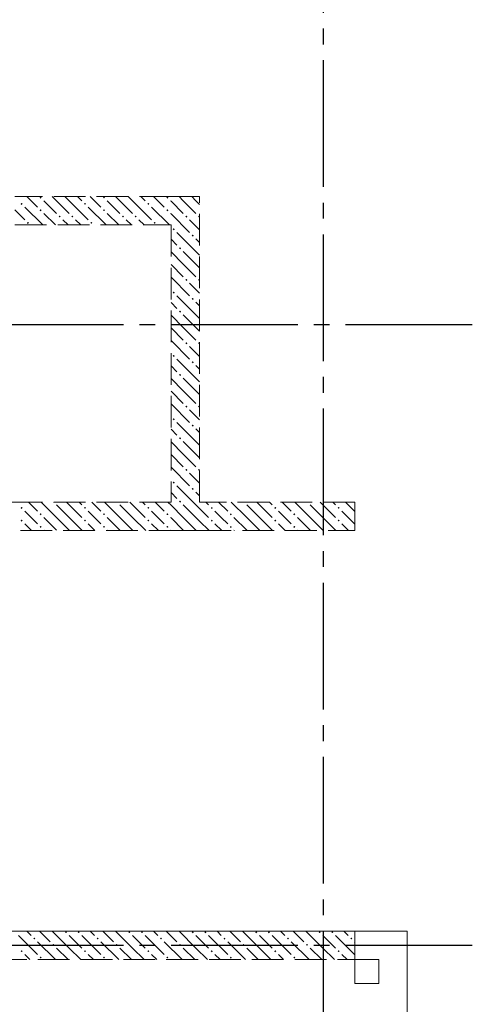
# Model space of a CAD drawing. Header units: millimetres. Extents: x 0 to 42908, y 0 to 59400.
# Tile 22 of 25: x 19909 to 22764, y 41958 to 48177. Entities that reach past the tile are written whole.
import ezdxf

# ---------------------------------------------------------------- set-up
doc = ezdxf.new("R2010")
doc.units = ezdxf.units.MM
doc.linetypes.add('______2', pattern=[270, 200, -70])
doc.linetypes.add('______5', pattern=[1100, 800, -100, 100, -100])
for name, color, linetype, lineweight in [('ЖБ Перекрытие верхний уровень', 7, 'Continuous', 35), ('ЖБ Стена верхний уровень', 7, 'Continuous', 35), ('Оси', 40, '______5', 18)]:
    doc.layers.add(name, color=color, linetype=linetype, lineweight=lineweight)

msp = doc.modelspace()

# ---------------------------------------------------------------- hatches: boundary and pattern name
at = {"layer": 'ЖБ Стена верхний уровень', "linetype": 'Continuous', "lineweight": 18, "transparency": 33554687}
for points in [[(19914.5, 47013.1), (19921, 47019.6), (19927.4, 47013.1), (19921, 47006.6)], [(20034.5, 47053.1), (20040.9, 47059.6), (20047.4, 47053.1), (20040.9, 47046.6)], [(20314.5, 47013.1), (20321, 47019.6), (20327.4, 47013.1), (20321, 47006.6)], [(20434.5, 47053.1), (20440.9, 47059.6), (20447.4, 47053.1), (20440.9, 47046.6)], [(20714.5, 47013.1), (20721, 47019.6), (20727.4, 47013.1), (20721, 47006.6)], [(20834.5, 47053.1), (20840.9, 47059.6), (20847.4, 47053.1), (20840.9, 47046.6)], [(20034.5, 46973.1), (20040.9, 46979.6), (20047.4, 46973.1), (20040.9, 46966.6)], [(20434.5, 46973.1), (20440.9, 46979.6), (20447.4, 46973.1), (20440.9, 46966.6)], [(20834.5, 46973.1), (20840.9, 46979.6), (20847.4, 46973.1), (20840.9, 46966.6)], [(19954.4, 46893.1), (19960.9, 46899.6), (19967.4, 46893.1), (19960.9, 46886.6)], [(20154.4, 46933.1), (20160.9, 46939.6), (20167.4, 46933.1), (20160.9, 46926.6)], [(20234.5, 46933.1), (20240.9, 46939.6), (20247.4, 46933.1), (20240.9, 46926.6)], [(20354.4, 46893.1), (20360.9, 46899.6), (20367.4, 46893.1), (20360.9, 46886.6)], [(20554.4, 46933.1), (20560.9, 46939.6), (20567.4, 46933.1), (20560.9, 46926.6)], [(20634.5, 46933.1), (20640.9, 46939.6), (20647.4, 46933.1), (20640.9, 46926.6)], [(20754.4, 46893.1), (20760.9, 46899.6), (20767.4, 46893.1), (20760.9, 46886.6)], [(20954.4, 46933.1), (20960.9, 46939.6), (20967.4, 46933.1), (20960.9, 46926.6)], [(21034.5, 46933.1), (21040.9, 46939.6), (21044, 46936.6), (21044, 46929.7), (21040.9, 46926.6)], [(20874.5, 46853.1), (20881, 46859.6), (20887.5, 46853.1), (20881, 46846.6)], [(20994.5, 46813.1), (21001, 46819.6), (21007.5, 46813.1), (21001, 46806.6)], [(20914.5, 46733.1), (20921, 46739.6), (20927.4, 46733.1), (20921, 46726.6)], [(20954.4, 46533.1), (20960.9, 46539.6), (20967.4, 46533.1), (20960.9, 46526.6)], [(21034.5, 46533.1), (21040.9, 46539.6), (21044, 46536.6), (21044, 46529.7), (21040.9, 46526.6)], [(20874.5, 46453.1), (20881, 46459.6), (20887.5, 46453.1), (20881, 46446.6)], [(20994.5, 46413.1), (21001, 46419.6), (21007.5, 46413.1), (21001, 46406.6)], [(20914.5, 46333.1), (20921, 46339.6), (20927.4, 46333.1), (20921, 46326.6)], [(20954.4, 46133.1), (20960.9, 46139.6), (20967.4, 46133.1), (20960.9, 46126.6)], [(21034.5, 46133.1), (21040.9, 46139.6), (21044, 46136.6), (21044, 46129.7), (21040.9, 46126.6)], [(20874.5, 46053.1), (20881, 46059.6), (20887.5, 46053.1), (20881, 46046.6)], [(20994.5, 46013.1), (21001, 46019.6), (21007.5, 46013.1), (21001, 46006.6)], [(20914.5, 45933.1), (20921, 45939.6), (20927.4, 45933.1), (20921, 45926.6)], [(20954.4, 45733.1), (20960.9, 45739.6), (20967.4, 45733.1), (20960.9, 45726.6)], [(21034.5, 45733.1), (21040.9, 45739.6), (21044, 45736.6), (21044, 45729.7), (21040.9, 45726.6)], [(20874.5, 45653.1), (20881, 45659.6), (20887.5, 45653.1), (20881, 45646.6)], [(20994.5, 45613.1), (21001, 45619.6), (21007.5, 45613.1), (21001, 45606.6)], [(20914.5, 45533.1), (20921, 45539.6), (20927.4, 45533.1), (20921, 45526.6)], [(20954.4, 45333.1), (20960.9, 45339.6), (20967.4, 45333.1), (20960.9, 45326.6)], [(21034.5, 45333.1), (21040.9, 45339.6), (21044, 45336.6), (21044, 45329.7), (21040.9, 45326.6)], [(20874.5, 45253.1), (20881, 45259.6), (20887.5, 45253.1), (20881, 45246.6)], [(20994.5, 45213.1), (21001, 45219.6), (21007.5, 45213.1), (21001, 45206.6)], [(19914.5, 45093.1), (19921, 45099.6), (19927.4, 45093.1), (19921, 45086.6)], [(20124.3, 45130), (20121, 45126.6), (20117.6, 45130)], [(20314.5, 45093.1), (20321, 45099.6), (20327.4, 45093.1), (20321, 45086.6)], [(20524.3, 45130), (20521, 45126.6), (20517.6, 45130)], [(20714.5, 45093.1), (20721, 45099.6), (20727.4, 45093.1), (20721, 45086.6)], [(20914.5, 45133.1), (20921, 45139.6), (20927.4, 45133.1), (20921, 45126.6)], [(21114.5, 45093.1), (21121, 45099.6), (21127.4, 45093.1), (21121, 45086.6)], [(21324.3, 45130), (21321, 45126.6), (21317.6, 45130)], [(21514.5, 45093.1), (21521, 45099.6), (21527.4, 45093.1), (21521, 45086.6)], [(21724.3, 45130), (21721, 45126.6), (21717.6, 45130)], [(21914.5, 45093.1), (21921, 45099.6), (21927.4, 45093.1), (21921, 45086.6)], [(20034.5, 45053.1), (20040.9, 45059.6), (20047.4, 45053.1), (20040.9, 45046.6)], [(20434.5, 45053.1), (20440.9, 45059.6), (20447.4, 45053.1), (20440.9, 45046.6)], [(20834.5, 45053.1), (20840.9, 45059.6), (20847.4, 45053.1), (20840.9, 45046.6)], [(21234.5, 45053.1), (21240.9, 45059.6), (21247.4, 45053.1), (21240.9, 45046.6)], [(21634.5, 45053.1), (21640.9, 45059.6), (21647.4, 45053.1), (21640.9, 45046.6)], [(19914.5, 45013.1), (19921, 45019.6), (19927.4, 45013.1), (19921, 45006.6)], [(20034.5, 44973.1), (20040.9, 44979.6), (20047.4, 44973.1), (20040.9, 44966.6)], [(20314.5, 45013.1), (20321, 45019.6), (20327.4, 45013.1), (20321, 45006.6)], [(20434.5, 44973.1), (20440.9, 44979.6), (20447.4, 44973.1), (20440.9, 44966.6)], [(20714.5, 45013.1), (20721, 45019.6), (20727.4, 45013.1), (20721, 45006.6)], [(20834.5, 44973.1), (20840.9, 44979.6), (20847.4, 44973.1), (20840.9, 44966.6)], [(21114.5, 45013.1), (21121, 45019.6), (21127.4, 45013.1), (21121, 45006.6)], [(21234.5, 44973.1), (21240.9, 44979.6), (21247.4, 44973.1), (21240.9, 44966.6)], [(21514.5, 45013.1), (21521, 45019.6), (21527.4, 45013.1), (21521, 45006.6)], [(21634.5, 44973.1), (21640.9, 44979.6), (21647.4, 44973.1), (21640.9, 44966.6)], [(21914.5, 45013.1), (21921, 45019.6), (21927.4, 45013.1), (21921, 45006.6)], [(20194.5, 42413.1), (20201, 42419.6), (20207.5, 42413.1), (20201, 42406.6)], [(20274.5, 42413.1), (20281, 42419.6), (20287.5, 42413.1), (20281, 42406.6)], [(20594.5, 42413.1), (20601, 42419.6), (20607.5, 42413.1), (20601, 42406.6)], [(20674.5, 42413.1), (20681, 42419.6), (20687.5, 42413.1), (20681, 42406.6)], [(20994.5, 42413.1), (21001, 42419.6), (21007.5, 42413.1), (21001, 42406.6)], [(21074.5, 42413.1), (21081, 42419.6), (21087.5, 42413.1), (21081, 42406.6)], [(21394.5, 42413.1), (21401, 42419.6), (21407.5, 42413.1), (21401, 42406.6)], [(21474.5, 42413.1), (21481, 42419.6), (21487.5, 42413.1), (21481, 42406.6)], [(21794.5, 42413.1), (21801, 42419.6), (21807.5, 42413.1), (21801, 42406.6)], [(21874.5, 42413.1), (21881, 42419.6), (21887.5, 42413.1), (21881, 42406.6)], [(19994.5, 42373.1), (20001, 42379.6), (20007.5, 42373.1), (20001, 42366.6)], [(20394.5, 42373.1), (20401, 42379.6), (20407.5, 42373.1), (20401, 42366.6)], [(20794.5, 42373.1), (20801, 42379.6), (20807.5, 42373.1), (20801, 42366.6)], [(21194.5, 42373.1), (21201, 42379.6), (21207.5, 42373.1), (21201, 42366.6)], [(21594.5, 42373.1), (21601, 42379.6), (21607.5, 42373.1), (21601, 42366.6)], [(21994.5, 42373.1), (22001, 42379.6), (22007.5, 42373.1), (22001, 42366.6)], [(19914.5, 42293.1), (19921, 42299.6), (19927.4, 42293.1), (19921, 42286.6)], [(20114.5, 42333.1), (20121, 42339.6), (20127.4, 42333.1), (20121, 42326.6)], [(20314.5, 42293.1), (20321, 42299.6), (20327.4, 42293.1), (20321, 42286.6)], [(20514.5, 42333.1), (20521, 42339.6), (20527.4, 42333.1), (20521, 42326.6)], [(20714.5, 42293.1), (20721, 42299.6), (20727.4, 42293.1), (20721, 42286.6)], [(20914.5, 42333.1), (20921, 42339.6), (20927.4, 42333.1), (20921, 42326.6)], [(21114.5, 42293.1), (21121, 42299.6), (21127.4, 42293.1), (21121, 42286.6)], [(21314.5, 42333.1), (21321, 42339.6), (21327.4, 42333.1), (21321, 42326.6)], [(21514.5, 42293.1), (21521, 42299.6), (21527.4, 42293.1), (21521, 42286.6)], [(21714.5, 42333.1), (21721, 42339.6), (21727.4, 42333.1), (21721, 42326.6)], [(21914.5, 42293.1), (21921, 42299.6), (21927.4, 42293.1), (21921, 42286.6)], [(20034.5, 42253.1), (20040.9, 42259.6), (20047.4, 42253.1), (20040.9, 42246.6)], [(20434.5, 42253.1), (20440.9, 42259.6), (20447.4, 42253.1), (20440.9, 42246.6)], [(20834.5, 42253.1), (20840.9, 42259.6), (20847.4, 42253.1), (20840.9, 42246.6)], [(21234.5, 42253.1), (21240.9, 42259.6), (21247.4, 42253.1), (21240.9, 42246.6)], [(21634.5, 42253.1), (21640.9, 42259.6), (21647.4, 42253.1), (21640.9, 42246.6)]]:
    msp.add_hatch(color=7, dxfattribs=at).paths.add_polyline_path(points, flags=16)

# ---------------------------------------------------------------- linework, layer by layer
at = {"layer": 'ЖБ Перекрытие верхний уровень', "color": 7, "linetype": 'Continuous', "lineweight": 18, "transparency": 33554687}
for p, q in [((22174, 42420), (16924, 42420)), ((22354, 42420), (22174, 42420)), ((22354, 33070), (22354, 42420)), ((22024, 42090), (22024, 42240)), ((22024, 42240), (22174, 42240)), ((22174, 42240), (22174, 42090)), ((22174, 42090), (22024, 42090))]:
    msp.add_line(p, q, dxfattribs=at)
at = {"layer": 'ЖБ Стена верхний уровень', "color": 251, "linetype": '______2', "lineweight": 13, "true_color": 0x656565, "transparency": 33554687}
for p, q in [((20864, 47060), (19879, 47060)), ((21044, 47060), (20864, 47060)), ((21044, 45130), (21044, 47060)), ((19879, 46880), (20864, 46880)), ((20864, 46880), (20864, 45130)), ((20864, 45130), (18204, 45130)), ((22024, 45130), (21044, 45130)), ((22024, 44950), (22024, 45130)), ((18024, 44950), (20864, 44950)), ((20864, 44950), (21044, 44950)), ((21044, 44950), (22024, 44950)), ((22024, 42420), (16924, 42420)), ((22024, 42240), (22024, 42420)), ((16244, 42240), (22024, 42240))]:
    msp.add_line(p, q, dxfattribs=at)
at = {"layer": 'ЖБ Стена верхний уровень', "color": 9, "linetype": 'Continuous', "lineweight": 18, "true_color": 0xc7c7c7, "transparency": 33554687}
for p, q in [((19981, 47033.1), (19954.1, 47060)), ((20021, 46993.1), (19981, 47033.1)), ((20060.9, 47033.1), (20140.9, 46953.1)), ((20140.9, 47033.1), (20114.1, 47060)), ((20140.9, 47033.1), (20221, 46953.1)), ((20194.1, 47060), (20221, 47033.1)), ((20221, 47033.1), (20340.9, 46913.1)), ((20274.1, 47060), (20301, 47033.1)), ((20381, 47033.1), (20354.1, 47060)), ((20421, 46993.1), (20381, 47033.1)), ((20460.9, 47033.1), (20540.9, 46953.1)), ((20540.9, 47033.1), (20514.1, 47060)), ((20540.9, 47033.1), (20621, 46953.1)), ((20594.1, 47060), (20621, 47033.1)), ((20621, 47033.1), (20740.9, 46913.1)), ((20674.1, 47060), (20701, 47033.1)), ((20781, 47033.1), (20754.1, 47060)), ((20821, 46993.1), (20781, 47033.1)), ((20860.9, 47033.1), (20864, 47030.1)), ((20864, 47030.1), (20940.9, 46953.1)), ((20940.9, 47033.1), (20914.1, 47060)), ((20940.9, 47033.1), (21021, 46953.1)), ((20994.1, 47060), (21021, 47033.1)), ((21021, 47033.1), (21044, 47010.1)), ((19879, 46975.1), (19940.9, 46913.1)), ((19940.9, 46993.1), (20054.1, 46880)), ((20060.9, 46953.1), (20134.1, 46880)), ((20340.9, 46993.1), (20454.1, 46880)), ((20460.9, 46953.1), (20534.1, 46880)), ((20740.9, 46993.1), (20854.1, 46880)), ((20860.9, 46953.1), (20864, 46950.1)), ((20214.1, 46880), (20181, 46913.1)), ((20260.9, 46913.1), (20294.1, 46880)), ((20614.1, 46880), (20581, 46913.1)), ((20660.9, 46913.1), (20694.1, 46880)), ((20864, 46950.1), (20981, 46833.1)), ((21021, 46873.1), (20981, 46913.1)), ((21021, 46713.1), (20901, 46833.1)), ((21044, 46850.1), (21021, 46873.1)), ((20864, 46790.1), (20901, 46753.1)), ((21021, 46793.1), (21044, 46770.1)), ((20940.9, 46633.1), (20864, 46710.1)), ((20940.9, 46713.1), (21021, 46633.1)), ((21021, 46713.1), (21044, 46690.1)), ((20864, 46630.1), (20940.9, 46553.1)), ((20940.9, 46633.1), (21021, 46553.1)), ((21021, 46633.1), (21044, 46610.1)), ((20864, 46550.1), (20981, 46433.1)), ((21021, 46473.1), (20981, 46513.1)), ((21044, 46450.1), (21021, 46473.1)), ((21021, 46313.1), (20901, 46433.1)), ((21021, 46393.1), (21044, 46370.1)), ((20864, 46390.1), (20901, 46353.1)), ((20940.9, 46233.1), (20864, 46310.1)), ((20940.9, 46313.1), (21021, 46233.1)), ((21021, 46313.1), (21044, 46290.1)), ((20864, 46230.1), (20940.9, 46153.1)), ((20940.9, 46233.1), (21021, 46153.1)), ((21021, 46233.1), (21044, 46210.1)), ((20864, 46150.1), (20981, 46033.1)), ((21021, 46073.1), (20981, 46113.1)), ((21021, 45913.1), (20901, 46033.1)), ((21044, 46050.1), (21021, 46073.1)), ((20864, 45990.1), (20901, 45953.1)), ((21021, 45993.1), (21044, 45970.1)), ((20940.9, 45833.1), (20864, 45910.1)), ((20940.9, 45913.1), (21021, 45833.1)), ((21021, 45913.1), (21044, 45890.1)), ((20940.9, 45833.1), (21021, 45753.1)), ((21021, 45833.1), (21044, 45810.1)), ((20864, 45830.1), (20940.9, 45753.1)), ((20864, 45750.1), (20981, 45633.1)), ((21021, 45673.1), (20981, 45713.1)), ((21044, 45650.1), (21021, 45673.1)), ((20864, 45590.1), (20901, 45553.1)), ((21021, 45513.1), (20901, 45633.1)), ((21021, 45593.1), (21044, 45570.1)), ((20940.9, 45433.1), (20864, 45510.1)), ((20940.9, 45513.1), (21021, 45433.1)), ((21021, 45513.1), (21044, 45490.1)), ((20864, 45430.1), (20940.9, 45353.1)), ((20940.9, 45433.1), (21021, 45353.1)), ((21021, 45433.1), (21044, 45410.1)), ((20864, 45350.1), (20981, 45233.1)), ((21021, 45273.1), (20981, 45313.1)), ((21044, 45250.1), (21021, 45273.1)), ((21021, 45113.1), (20901, 45233.1)), ((20864, 45190.1), (20901, 45153.1)), ((21021, 45193.1), (21044, 45170.1)), ((19964.1, 45130), (20021, 45073.1)), ((20140.9, 45033.1), (20044.1, 45130)), ((20140.9, 45113.1), (20221, 45033.1)), ((20221, 45113.1), (20204.1, 45130)), ((20221, 45113.1), (20301, 45033.1)), ((20284.1, 45130), (20301, 45113.1)), ((20364.1, 45130), (20421, 45073.1)), ((20540.9, 45033.1), (20444.1, 45130)), ((20540.9, 45113.1), (20621, 45033.1)), ((20621, 45113.1), (20604.1, 45130)), ((20621, 45113.1), (20701, 45033.1)), ((20684.1, 45130), (20701, 45113.1)), ((20764.1, 45130), (20821, 45073.1)), ((20864, 45110.1), (20844.1, 45130)), ((20940.9, 45033.1), (20864, 45110.1)), ((20940.9, 45113.1), (21021, 45033.1)), ((21021, 45113.1), (21044, 45090.1)), ((21044, 45090.1), (21101, 45033.1)), ((21084.1, 45130), (21101, 45113.1)), ((21164.1, 45130), (21221, 45073.1)), ((21340.9, 45033.1), (21244.1, 45130)), ((21340.9, 45113.1), (21421, 45033.1)), ((21421, 45113.1), (21404.1, 45130)), ((21421, 45113.1), (21501, 45033.1)), ((21484.1, 45130), (21501, 45113.1)), ((21564.1, 45130), (21621, 45073.1)), ((21740.9, 45033.1), (21644.1, 45130)), ((21740.9, 45113.1), (21821, 45033.1)), ((21821, 45113.1), (21804.1, 45130)), ((21821, 45113.1), (21901, 45033.1)), ((21884.1, 45130), (21901, 45113.1)), ((21964.1, 45130), (22021, 45073.1)), ((19981, 45033.1), (19940.9, 45073.1)), ((20021, 44993.1), (19981, 45033.1)), ((20060.9, 45033.1), (20140.9, 44953.1)), ((20140.9, 45033.1), (20221, 44953.1)), ((20221, 45033.1), (20304.1, 44950)), ((20381, 45033.1), (20340.9, 45073.1)), ((20421, 44993.1), (20381, 45033.1)), ((20460.9, 45033.1), (20540.9, 44953.1)), ((20540.9, 45033.1), (20621, 44953.1)), ((20621, 45033.1), (20704.1, 44950)), ((20781, 45033.1), (20740.9, 45073.1)), ((20821, 44993.1), (20781, 45033.1)), ((20860.9, 45033.1), (20864, 45030.1)), ((20864, 45030.1), (20940.9, 44953.1)), ((20940.9, 45033.1), (21021, 44953.1)), ((21021, 45033.1), (21044, 45010.1)), ((21181, 45033.1), (21140.9, 45073.1)), ((21221, 44993.1), (21181, 45033.1)), ((21260.9, 45033.1), (21340.9, 44953.1)), ((21340.9, 45033.1), (21421, 44953.1)), ((21421, 45033.1), (21504.1, 44950)), ((21581, 45033.1), (21540.9, 45073.1)), ((21621, 44993.1), (21581, 45033.1)), ((21660.9, 45033.1), (21740.9, 44953.1)), ((21740.9, 45033.1), (21821, 44953.1)), ((21821, 45033.1), (21904.1, 44950)), ((21981, 45033.1), (21940.9, 45073.1)), ((22021, 44993.1), (21981, 45033.1)), ((19940.9, 44993.1), (19984.1, 44950)), ((20340.9, 44993.1), (20384.1, 44950)), ((20740.9, 44993.1), (20784.1, 44950)), ((21044, 45010.1), (21104.1, 44950)), ((21140.9, 44993.1), (21184.1, 44950)), ((21540.9, 44993.1), (21584.1, 44950)), ((21940.9, 44993.1), (21984.1, 44950)), ((20060.9, 44953.1), (20064.1, 44950)), ((20460.9, 44953.1), (20464.1, 44950)), ((20860.9, 44953.1), (20864, 44950.1)), ((20864, 44950.1), (20864.1, 44950)), ((21260.9, 44953.1), (21264.1, 44950)), ((21660.9, 44953.1), (21664.1, 44950)), ((19954.1, 42420), (19981, 42393.1)), ((20034.1, 42420), (20101, 42353.1)), ((20221, 42313.1), (20114.1, 42420)), ((20354.1, 42420), (20381, 42393.1)), ((20434.1, 42420), (20501, 42353.1)), ((20621, 42313.1), (20514.1, 42420)), ((20754.1, 42420), (20781, 42393.1)), ((20834.1, 42420), (20901, 42353.1)), ((21021, 42313.1), (20914.1, 42420)), ((21154.1, 42420), (21181, 42393.1)), ((21234.1, 42420), (21301, 42353.1)), ((21421, 42313.1), (21314.1, 42420)), ((21554.1, 42420), (21581, 42393.1)), ((21634.1, 42420), (21701, 42353.1)), ((21821, 42313.1), (21714.1, 42420)), ((21954.1, 42420), (21981, 42393.1)), ((19901, 42393.1), (20021, 42273.1)), ((20134.1, 42240), (20021, 42353.1)), ((20221, 42393.1), (20301, 42313.1)), ((20301, 42393.1), (20421, 42273.1)), ((20534.1, 42240), (20421, 42353.1)), ((20621, 42393.1), (20701, 42313.1)), ((20701, 42393.1), (20821, 42273.1)), ((20934.1, 42240), (20821, 42353.1)), ((21021, 42393.1), (21101, 42313.1)), ((21101, 42393.1), (21221, 42273.1)), ((21334.1, 42240), (21221, 42353.1)), ((21421, 42393.1), (21501, 42313.1)), ((21501, 42393.1), (21621, 42273.1)), ((21734.1, 42240), (21621, 42353.1)), ((21821, 42393.1), (21901, 42313.1)), ((21901, 42393.1), (22021, 42273.1)), ((22024, 42350.1), (22021, 42353.1)), ((20140.9, 42313.1), (20214.1, 42240)), ((20221, 42313.1), (20294.1, 42240)), ((20540.9, 42313.1), (20614.1, 42240)), ((20621, 42313.1), (20694.1, 42240)), ((20940.9, 42313.1), (21014.1, 42240)), ((21021, 42313.1), (21094.1, 42240)), ((21340.9, 42313.1), (21414.1, 42240)), ((21421, 42313.1), (21494.1, 42240)), ((21740.9, 42313.1), (21814.1, 42240)), ((21821, 42313.1), (21894.1, 42240)), ((19974.1, 42240), (19940.9, 42273.1)), ((20374.1, 42240), (20340.9, 42273.1)), ((20774.1, 42240), (20740.9, 42273.1)), ((21174.1, 42240), (21140.9, 42273.1)), ((21574.1, 42240), (21540.9, 42273.1)), ((21974.1, 42240), (21940.9, 42273.1))]:
    msp.add_line(p, q, dxfattribs=at)
at = {"layer": 'Оси', "color": 8, "linetype": '______5', "lineweight": -3, "transparency": 33554687}
for p, q in [((21824, 57820), (21824, 7100)), ((22764, 46250), (3600, 46250)), ((22764, 42330), (3600, 42330))]:
    msp.add_line(p, q, dxfattribs=at)

doc.saveas('drawing.dxf')
